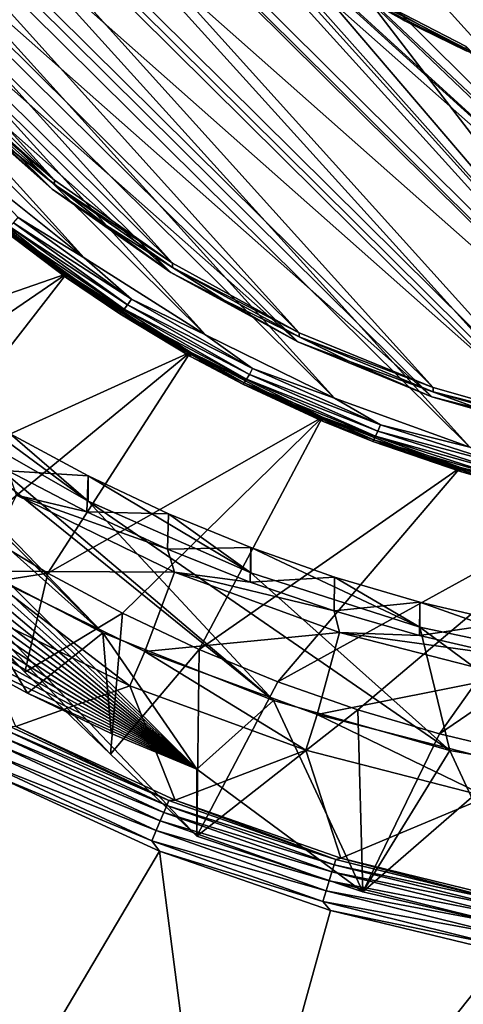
# Model space of a CAD drawing. Header units: metres. Extents: x -102 to 72, y -265 to 72.
# Tile 15 of 256: x -5.56 to -2.62, y -259.81 to -253.3. Entities that reach past the tile are written whole.
import ezdxf

# ---------------------------------------------------------------- set-up
doc = ezdxf.new("R2010")
doc.units = ezdxf.units.M
doc.layers.add('solid_20661094', color=7, linetype='CONTINUOUS')

msp = doc.modelspace()

# ---------------------------------------------------------------- linework, layer by layer
at = {"layer": 'solid_20661094'}
for points in [[(-5.789651, -261.588593, 48.430233), (-5.554532, -22.319212, 48.439766), (-7.353188, -21.792904, 48.356762)], [(-5.789651, -261.588593, 48.430233), (-0.005482, -261.709137, 48.549999), (-5.554532, -22.319212, 48.439766)], [(-0.005482, -261.709137, 48.549999), (-3.721903, -22.696859, 48.500515), (-5.554532, -22.319212, 48.439766)], [(-0.005482, -261.709137, 48.549999), (-1.866651, -22.924128, 48.537552), (-3.721903, -22.696859, 48.500515)], [(-5.51708, -241.006256, 14.571401), (6.22254, -253.957321, 16.391552), (-6.22254, -241.633347, 14.659532)], [(-5.51708, -241.006256, 14.571401), (6.855815, -253.258698, 16.293367), (6.22254, -253.957321, 16.391552)], [(5.51708, -254.584396, 16.479683), (-6.855815, -242.33197, 14.757717), (-6.22254, -241.633347, 14.659532)], [(6.22254, -253.957321, 16.391552), (5.51708, -254.584396, 16.479683), (-6.22254, -241.633347, 14.659532)], [(4.743692, -255.135178, 16.557089), (-7.412007, -243.097855, 14.865355), (-6.855815, -242.33197, 14.757717)], [(5.51708, -254.584396, 16.479683), (4.743692, -255.135178, 16.557089), (-6.855815, -242.33197, 14.757717)], [(3.913751, -255.600418, 16.622475), (-7.881811, -243.919724, 14.980861), (-7.412007, -243.097855, 14.865355)], [(4.743692, -255.135178, 16.557089), (3.913751, -255.600418, 16.622475), (-7.412007, -243.097855, 14.865355)], [(3.038593, -255.973709, 16.674938), (-8.258773, -244.786377, 15.10266), (-7.881811, -243.919724, 14.980861)], [(3.913751, -255.600418, 16.622475), (3.038593, -255.973709, 16.674938), (-7.881811, -243.919724, 14.980861)], [(2.127528, -256.25119, 16.713934), (-8.538963, -245.688583, 15.229458), (-8.258773, -244.786377, 15.10266)], [(3.038593, -255.973709, 16.674938), (2.127528, -256.25119, 16.713934), (-8.258773, -244.786377, 15.10266)], [(1.191348, -256.429474, 16.738989), (-8.718993, -246.615646, 15.359749), (-8.538963, -245.688583, 15.229458)], [(2.127528, -256.25119, 16.713934), (1.191348, -256.429474, 16.738989), (-8.538963, -245.688583, 15.229458)], [(0.241337, -256.506409, 16.749804), (-8.796691, -247.556412, 15.491964), (-8.718993, -246.615646, 15.359749)], [(1.191348, -256.429474, 16.738989), (0.241337, -256.506409, 16.749804), (-8.718993, -246.615646, 15.359749)], [(-0.711562, -256.481171, 16.746254), (-8.771178, -248.500031, 15.624581), (-8.796691, -247.556412, 15.491964)], [(0.241337, -256.506409, 16.749804), (-0.711562, -256.481171, 16.746254), (-8.796691, -247.556412, 15.491964)], [(-4.490127, -252.186096, 16.546555), (-0.957319, -256.153229, 17.104097), (-8.549999, -247.739685, 15.921653)], [(-0.957319, -256.153229, 17.104097), (-8.496236, -248.687668, 16.054882), (-8.549999, -247.739685, 15.921653)], [(-1.656131, -256.353973, 16.72838), (-8.642744, -249.43541, 15.75604), (-8.771178, -248.500031, 15.624581)], [(-0.711562, -256.481171, 16.746254), (-1.656131, -256.353973, 16.72838), (-8.771178, -248.500031, 15.624581)], [(-1.902574, -255.994171, 17.081745), (-8.335628, -249.623718, 16.186436), (-8.496236, -248.687668, 16.054882)], [(-0.957319, -256.153229, 17.104097), (-1.902574, -255.994171, 17.081745), (-8.496236, -248.687668, 16.054882)], [(-0.959889, -256.216583, 16.817095), (-8.519043, -248.730988, 15.765064), (-8.358005, -249.669556, 15.896972)], [(-0.000025, -256.269958, 16.824598), (-8.519043, -248.730988, 15.765064), (-0.959889, -256.216583, 16.817095)], [(-4.473897, -252.2108, 16.25412), (-8.519043, -248.730988, 15.765064), (-0.000025, -256.269958, 16.824598)], [(-2.581267, -256.126373, 16.696392), (-8.412891, -250.351547, 15.884793), (-8.642744, -249.43541, 15.75604)], [(-1.656131, -256.353973, 16.72838), (-2.581267, -256.126373, 16.696392), (-8.642744, -249.43541, 15.75604)], [(-2.823902, -255.731323, 17.044804), (-8.070195, -250.536087, 16.314661), (-8.335628, -249.623718, 16.186436)], [(-1.902574, -255.994171, 17.081745), (-2.823902, -255.731323, 17.044804), (-8.335628, -249.623718, 16.186436)], [(-1.907681, -256.057098, 16.794683), (-8.358005, -249.669556, 15.896972), (-8.091859, -250.584366, 16.025539)], [(-0.959889, -256.216583, 16.817095), (-8.358005, -249.669556, 15.896972), (-1.907681, -256.057098, 16.794683)], [(-3.476111, -255.800995, 16.650665), (-8.08432, -251.237671, 16.009331), (-8.412891, -250.351547, 15.884793)], [(-2.581267, -256.126373, 16.696392), (-3.476111, -255.800995, 16.650665), (-8.412891, -250.351547, 15.884793)], [(-3.709717, -255.367966, 16.993738), (-7.703276, -251.413284, 16.437943), (-8.070195, -250.536087, 16.314661)], [(-2.823902, -255.731323, 17.044804), (-3.709717, -255.367966, 16.993738), (-8.070195, -250.536087, 16.314661)], [(-2.831482, -255.793549, 16.757643), (-8.091859, -250.584366, 16.025539), (-7.723955, -251.463928, 16.149153)], [(-1.907681, -256.057098, 16.794683), (-8.091859, -250.584366, 16.025539), (-2.831482, -255.793549, 16.757643)], [(-4.330153, -255.381699, 16.591736), (-7.660892, -252.083405, 16.128191), (-8.08432, -251.237671, 16.009331)], [(-3.476111, -255.800995, 16.650665), (-4.330153, -255.381699, 16.591736), (-8.08432, -251.237671, 16.009331)], [(-4.548881, -254.908691, 16.929192), (-7.239485, -252.244278, 16.554731), (-7.703276, -251.413284, 16.437943)], [(-3.709717, -255.367966, 16.993738), (-4.548881, -254.908691, 16.929192), (-7.703276, -251.413284, 16.437943)], [(-10.904042, -251.518112, 25.036209), (-5.010169, -257.354614, 25.856478), (-7.954952, -254.434219, 25.446043)], [(-10.904042, -251.518112, 25.036209), (-10.341203, -252.585098, 25.186165), (-5.010169, -257.354614, 25.856478)], [(-3.719676, -255.42923, 16.70644), (-7.723955, -251.463928, 16.149153), (-7.258919, -252.29715, 16.266254)], [(-2.831482, -255.793549, 16.757643), (-7.723955, -251.463928, 16.149153), (-3.719676, -255.42923, 16.70644)], [(-11.169339, -251.541199, 20.394249), (-6.090522, -257.072723, 17.528303), (-5.52705, -257.61499, 17.718485)], [(-11.169339, -251.541199, 20.394249), (-5.52705, -257.61499, 17.718485), (-4.960192, -258.156403, 17.939299)], [(-11.169339, -251.541199, 20.394249), (-4.960192, -258.156403, 17.939299), (-4.38701, -258.69986, 18.190784)], [(-4.38701, -258.257538, 21.338165), (-11.169339, -251.541199, 20.394249), (-4.38701, -258.69986, 18.190784)], [(-4.38701, -258.257538, 21.338165), (-10.929265, -252.103577, 20.473286), (-11.169339, -251.541199, 20.394249)], [(-4.38701, -258.257538, 21.338165), (-10.660213, -252.653244, 20.550535), (-10.929265, -252.103577, 20.473286)], [(-5.133378, -254.873383, 16.520298), (-7.147577, -252.878799, 16.239977), (-7.660892, -252.083405, 16.128191)], [(-4.330153, -255.381699, 16.591736), (-5.133378, -254.873383, 16.520298), (-7.660892, -252.083405, 16.128191)], [(-4.490127, -252.186096, 16.546555), (-3.916167, -252.689621, 16.617321), (-0.957319, -256.153229, 17.104097)], [(-4.473897, -252.2108, 16.25412), (-0.000025, -256.269958, 16.824598), (-3.902012, -252.712524, 16.324631)], [(-4.561092, -254.968719, 16.64172), (-7.258919, -252.29715, 16.266254), (-6.7026, -253.073578, 16.375376)], [(-3.719676, -255.42923, 16.70644), (-7.258919, -252.29715, 16.266254), (-4.561092, -254.968719, 16.64172)], [(-5.33084, -254.359268, 16.851973), (-6.684655, -253.018631, 16.663559), (-7.239485, -252.244278, 16.554731)], [(-4.548881, -254.908691, 16.929192), (-5.33084, -254.359268, 16.851973), (-7.239485, -252.244278, 16.554731)], [(-10.341203, -252.585098, 25.186165), (-6.087646, -256.797241, 25.778145), (-5.010169, -257.354614, 25.856478)], [(-4.38701, -258.257538, 21.338165), (-10.363208, -253.188126, 20.625708), (-10.660213, -252.653244, 20.550535)], [(-3.916167, -252.689621, 16.617321), (-3.285102, -253.120987, 16.677944), (-0.957319, -256.153229, 17.104097)], [(-3.902012, -252.712524, 16.324631), (-0.000025, -256.269958, 16.824598), (-3.273228, -253.142319, 16.385035)], [(-5.133378, -254.873383, 16.520298), (-5.876364, -254.282028, 16.437187), (-7.147577, -252.878799, 16.239977)], [(-3.010949, -253.30397, 16.453318), (-3.63887, -252.920441, 16.399414), (-3.273228, -253.142319, 16.385035)], [(-3.285095, -253.148819, 16.479891), (-3.63887, -252.920441, 16.399414), (-3.010949, -253.30397, 16.453318)], [(-5.33084, -254.359268, 16.851973), (-6.045762, -253.726593, 16.763056), (-6.684655, -253.018631, 16.663559)], [(-5.34515, -254.417816, 16.564295), (-6.7026, -253.073578, 16.375376), (-6.061991, -253.783447, 16.47514)], [(-4.561092, -254.968719, 16.64172), (-6.7026, -253.073578, 16.375376), (-5.34515, -254.417816, 16.564295)], [(-3.285102, -253.120987, 16.677944), (-2.606133, -253.473862, 16.727539), (-0.000025, -256.206451, 17.11158)], [(-3.285102, -253.120987, 16.677944), (-0.000025, -256.206451, 17.11158), (-0.957319, -256.153229, 17.104097)], [(-3.285102, -253.120987, 16.677944), (-3.285095, -253.148819, 16.479891), (-2.606121, -253.501709, 16.529486)], [(-3.285102, -253.120987, 16.677944), (-2.606121, -253.501709, 16.529486), (-2.606133, -253.473862, 16.727539)], [(-2.606121, -253.501709, 16.529486), (-3.285095, -253.148819, 16.479891), (-3.010949, -253.30397, 16.453318)], [(-3.273228, -253.142319, 16.385035), (-0.000025, -256.269958, 16.824598), (-2.596713, -253.493927, 16.43445)], [(-3.010949, -253.30397, 16.453318), (-3.273228, -253.142319, 16.385035), (-2.596713, -253.493927, 16.43445)], [(-4.38701, -258.257538, 21.338165), (-10.038675, -253.707474, 20.698698), (-10.363208, -253.188126, 20.625708)], [(-2.342309, -253.612732, 16.49671), (-3.010949, -253.30397, 16.453318), (-2.596713, -253.493927, 16.43445)], [(-2.606121, -253.501709, 16.529486), (-3.010949, -253.30397, 16.453318), (-2.342309, -253.612732, 16.49671)], [(-4.38701, -258.257538, 21.338165), (-9.687625, -254.209625, 20.769272), (-10.038675, -253.707474, 20.698698)], [(-5.33084, -254.359268, 16.851973), (-6.045763, -253.754425, 16.565002), (-6.045762, -253.726593, 16.763056)], [(-5.34515, -254.417816, 16.564295), (-6.061991, -253.783447, 16.47514), (-5.713474, -254.080734, 16.562483)], [(-6.045763, -253.754425, 16.565002), (-5.330838, -254.3871, 16.653921), (-5.713474, -254.080734, 16.562483)], [(-5.33084, -254.359268, 16.851973), (-5.330838, -254.3871, 16.653921), (-6.045763, -253.754425, 16.565002)], [(-5.34515, -254.417816, 16.564295), (-5.713474, -254.080734, 16.562483), (-4.991421, -254.655487, 16.643259)], [(-5.330838, -254.3871, 16.653921), (-4.991421, -254.655487, 16.643259), (-5.713474, -254.080734, 16.562483)], [(-4.38701, -258.257538, 21.338165), (-9.311195, -254.693008, 20.837206), (-9.687625, -254.209625, 20.769272)], [(-5.570468, -254.6064, 16.489603), (-5.876364, -254.282028, 16.437187), (-5.133378, -254.873383, 16.520298)], [(-6.010094, -254.373627, 16.853992), (-5.250566, -254.97821, 16.938961), (-7.193204, -255.650681, 17.03347)], [(-5.250551, -255.006058, 16.74091), (-5.250566, -254.97821, 16.938961), (-6.010094, -254.373627, 16.853992)], [(-5.250551, -255.006058, 16.74091), (-6.010094, -254.373627, 16.853992), (-6.01009, -254.401474, 16.655939)], [(-4.548881, -254.908691, 16.929192), (-5.330838, -254.3871, 16.653921), (-5.33084, -254.359268, 16.851973)], [(-5.330838, -254.3871, 16.653921), (-4.548874, -254.936539, 16.731138), (-4.991421, -254.655487, 16.643259)], [(-4.548881, -254.908691, 16.929192), (-4.548874, -254.936539, 16.731138), (-5.330838, -254.3871, 16.653921)], [(-5.010169, -257.354614, 25.856478), (-7.079743, -255.214584, 25.555716), (-7.954952, -254.434219, 25.446043)], [(-5.250551, -255.006058, 16.74091), (-6.01009, -254.401474, 16.655939), (-5.659595, -254.695709, 16.64502)], [(-4.561092, -254.968719, 16.64172), (-5.34515, -254.417816, 16.564295), (-4.991421, -254.655487, 16.643259)], [(-5.626972, -254.668304, 16.550554), (-5.600866, -254.640793, 16.514587), (-4.847213, -255.183029, 16.590794)], [(-5.600866, -254.640793, 16.514587), (-5.570468, -254.6064, 16.489603), (-4.820906, -255.145691, 16.565395)], [(-4.847213, -255.183029, 16.590794), (-5.600866, -254.640793, 16.514587), (-4.820906, -255.145691, 16.565395)], [(-4.820906, -255.145691, 16.565395), (-5.570468, -254.6064, 16.489603), (-5.133378, -254.873383, 16.520298)], [(-4.38701, -258.257538, 21.338165), (-8.909913, -255.156906, 20.902403), (-9.311195, -254.693008, 20.837206)], [(-4.887144, -255.233719, 16.671877), (-5.659595, -254.695709, 16.64502), (-5.647005, -254.687027, 16.595043)], [(-5.250551, -255.006058, 16.74091), (-5.659595, -254.695709, 16.64502), (-4.89804, -255.243622, 16.722023)], [(-4.887144, -255.233719, 16.671877), (-4.89804, -255.243622, 16.722023), (-5.659595, -254.695709, 16.64502)], [(-5.647005, -254.687027, 16.595043), (-5.626972, -254.668304, 16.550554), (-4.869807, -255.213058, 16.627115)], [(-4.887144, -255.233719, 16.671877), (-5.647005, -254.687027, 16.595043), (-4.869807, -255.213058, 16.627115)], [(-4.869807, -255.213058, 16.627115), (-5.626972, -254.668304, 16.550554), (-4.847213, -255.183029, 16.590794)], [(-4.561092, -254.968719, 16.64172), (-4.991421, -254.655487, 16.643259), (-4.210848, -255.149567, 16.712698)], [(-4.548874, -254.936539, 16.731138), (-4.210848, -255.149567, 16.712698), (-4.991421, -254.655487, 16.643259)], [(-4.820906, -255.145691, 16.565395), (-5.133378, -254.873383, 16.520298), (-4.330153, -255.381699, 16.591736)], [(-3.709717, -255.367966, 16.993738), (-4.548874, -254.936539, 16.731138), (-4.548881, -254.908691, 16.929192)], [(-3.719676, -255.42923, 16.70644), (-4.561092, -254.968719, 16.64172), (-4.210848, -255.149567, 16.712698)], [(-4.548874, -254.936539, 16.731138), (-3.709706, -255.395813, 16.795685), (-4.210848, -255.149567, 16.712698)], [(-3.709717, -255.367966, 16.993738), (-3.709706, -255.395813, 16.795685), (-4.548874, -254.936539, 16.731138)], [(-5.250566, -254.97821, 16.938961), (-6.765086, -256.012756, 17.084358), (-7.193204, -255.650681, 17.03347)], [(-5.250566, -254.97821, 16.938961), (-6.318757, -256.351898, 17.132021), (-6.765086, -256.012756, 17.084358)], [(-5.250566, -254.97821, 16.938961), (-4.429477, -255.49794, 17.012003), (-6.318757, -256.351898, 17.132021)], [(-4.429455, -255.525787, 16.813951), (-4.429477, -255.49794, 17.012003), (-5.250566, -254.97821, 16.938961)], [(-4.429455, -255.525787, 16.813951), (-5.250566, -254.97821, 16.938961), (-5.250551, -255.006058, 16.74091)], [(-4.429455, -255.525787, 16.813951), (-5.250551, -255.006058, 16.74091), (-4.89804, -255.243622, 16.722023)], [(-4.38701, -258.257538, 21.338165), (-8.485281, -255.599594, 20.964617), (-8.909913, -255.156906, 20.902403)], [(-4.847213, -255.183029, 16.590794), (-4.820906, -255.145691, 16.565395), (-4.018525, -255.604431, 16.629868)], [(-4.018525, -255.604431, 16.629868), (-4.820906, -255.145691, 16.565395), (-4.330153, -255.381699, 16.591736)], [(-3.719676, -255.42923, 16.70644), (-4.210848, -255.149567, 16.712698), (-3.380906, -255.557175, 16.769983)], [(-3.709706, -255.395813, 16.795685), (-3.380906, -255.557175, 16.769983), (-4.210848, -255.149567, 16.712698)], [(-3.881155, -257.801208, 25.919243), (-6.127174, -255.899918, 25.652033), (-7.079743, -255.214584, 25.555716)], [(-5.010169, -257.354614, 25.856478), (-3.881155, -257.801208, 25.919243), (-7.079743, -255.214584, 25.555716)], [(-4.073738, -255.698776, 16.737236), (-4.89804, -255.243622, 16.722023), (-4.887144, -255.233719, 16.671877)], [(-4.887144, -255.233719, 16.671877), (-4.869807, -255.213058, 16.627115), (-4.059287, -255.676453, 16.692242)], [(-4.073738, -255.698776, 16.737236), (-4.887144, -255.233719, 16.671877), (-4.059287, -255.676453, 16.692242)], [(-4.869807, -255.213058, 16.627115), (-4.847213, -255.183029, 16.590794), (-4.040454, -255.644272, 16.655619)], [(-4.059287, -255.676453, 16.692242), (-4.869807, -255.213058, 16.627115), (-4.040454, -255.644272, 16.655619)], [(-4.040454, -255.644272, 16.655619), (-4.847213, -255.183029, 16.590794), (-4.018525, -255.604431, 16.629868)], [(-4.429455, -255.525787, 16.813951), (-4.89804, -255.243622, 16.722023), (-4.08282, -255.709702, 16.787527)], [(-4.073738, -255.698776, 16.737236), (-4.08282, -255.709702, 16.787527), (-4.89804, -255.243622, 16.722023)], [(-4.018525, -255.604431, 16.629868), (-4.330153, -255.381699, 16.591736), (-3.476111, -255.800995, 16.650665)], [(-2.831482, -255.793549, 16.757643), (-3.719676, -255.42923, 16.70644), (-3.380906, -255.557175, 16.769983)], [(-2.823902, -255.731323, 17.044804), (-3.709706, -255.395813, 16.795685), (-3.709717, -255.367966, 16.993738)], [(-3.709706, -255.395813, 16.795685), (-2.823886, -255.759155, 16.84675), (-3.380906, -255.557175, 16.769983)], [(-2.823902, -255.731323, 17.044804), (-2.823886, -255.759155, 16.84675), (-3.709706, -255.395813, 16.795685)], [(-4.429477, -255.49794, 17.012003), (-5.854853, -256.667633, 17.176395), (-6.318757, -256.351898, 17.132021)], [(-4.429477, -255.49794, 17.012003), (-5.374887, -256.958893, 17.217327), (-5.854853, -256.667633, 17.176395)], [(-4.429477, -255.49794, 17.012003), (-3.556449, -255.926712, 17.072264), (-5.374887, -256.958893, 17.217327)], [(-3.556427, -255.954559, 16.874212), (-3.556449, -255.926712, 17.072264), (-4.429477, -255.49794, 17.012003)], [(-3.556427, -255.954559, 16.874212), (-4.429477, -255.49794, 17.012003), (-4.429455, -255.525787, 16.813951)], [(-3.556427, -255.954559, 16.874212), (-4.429455, -255.525787, 16.813951), (-4.08282, -255.709702, 16.787527)], [(-2.831482, -255.793549, 16.757643), (-3.380906, -255.557175, 16.769983), (-2.511327, -255.87352, 16.814444)], [(-2.823886, -255.759155, 16.84675), (-2.511327, -255.87352, 16.814444), (-3.380906, -255.557175, 16.769983)], [(-4.38701, -258.257538, 21.338165), (-8.038249, -256.020081, 21.023714), (-8.485281, -255.599594, 20.964617)], [(-4.040454, -255.644272, 16.655619), (-4.018525, -255.604431, 16.629868), (-3.172116, -255.977615, 16.682314)], [(-3.172116, -255.977615, 16.682314), (-4.018525, -255.604431, 16.629868), (-3.476111, -255.800995, 16.650665)], [(-4.073738, -255.698776, 16.737236), (-4.059287, -255.676453, 16.692242), (-3.204292, -256.053406, 16.74522)], [(-4.059287, -255.676453, 16.692242), (-4.040454, -255.644272, 16.655619), (-3.189426, -256.019501, 16.708351)], [(-3.204292, -256.053406, 16.74522), (-4.059287, -255.676453, 16.692242), (-3.189426, -256.019501, 16.708351)], [(-3.189426, -256.019501, 16.708351), (-4.040454, -255.644272, 16.655619), (-3.172116, -255.977615, 16.682314)], [(-5.107462, -256.482941, 25.733969), (-5.62491, -256.03772, 26.88319), (-6.127194, -255.73291, 26.840353)], [(-6.127174, -255.899918, 25.652033), (-5.107462, -256.482941, 25.733969), (-6.127194, -255.73291, 26.840353)], [(-3.2157, -256.077087, 16.790403), (-4.08282, -255.709702, 16.787527), (-4.073738, -255.698776, 16.737236)], [(-3.556427, -255.954559, 16.874212), (-4.08282, -255.709702, 16.787527), (-3.222869, -256.088867, 16.840813)], [(-3.2157, -256.077087, 16.790403), (-3.222869, -256.088867, 16.840813), (-4.08282, -255.709702, 16.787527)], [(-3.2157, -256.077087, 16.790403), (-4.073738, -255.698776, 16.737236), (-3.204292, -256.053406, 16.74522)], [(-1.902574, -255.994171, 17.081745), (-2.823886, -255.759155, 16.84675), (-2.823902, -255.731323, 17.044804)], [(-3.172116, -255.977615, 16.682314), (-3.476111, -255.800995, 16.650665), (-2.581267, -256.126373, 16.696392)], [(-1.907681, -256.057098, 16.794683), (-2.831482, -255.793549, 16.757643), (-2.511327, -255.87352, 16.814444)], [(-2.823886, -255.759155, 16.84675), (-1.902554, -256.022003, 16.883692), (-2.511327, -255.87352, 16.814444)], [(-1.902574, -255.994171, 17.081745), (-1.902554, -256.022003, 16.883692), (-2.823886, -255.759155, 16.84675)], [(-3.881155, -257.801208, 25.919243), (-5.107462, -256.482941, 25.733969), (-6.127174, -255.899918, 25.652033)], [(-3.556449, -255.926712, 17.072264), (-4.880458, -257.224731, 17.25469), (-5.374887, -256.958893, 17.217327)], [(-3.556449, -255.926712, 17.072264), (-4.372338, -257.464722, 17.28842), (-4.880458, -257.224731, 17.25469)], [(-3.556449, -255.926712, 17.072264), (-2.641711, -256.259491, 17.119034), (-4.372338, -257.464722, 17.28842)], [(-2.641703, -256.287354, 16.92098), (-2.641711, -256.259491, 17.119034), (-3.556449, -255.926712, 17.072264)], [(-2.641703, -256.287354, 16.92098), (-3.556449, -255.926712, 17.072264), (-3.556427, -255.954559, 16.874212)], [(-2.641703, -256.287354, 16.92098), (-3.556427, -255.954559, 16.874212), (-3.222869, -256.088867, 16.840813)], [(-3.189426, -256.019501, 16.708351), (-3.172116, -255.977615, 16.682314), (-2.290953, -256.261139, 16.72216)], [(-2.290953, -256.261139, 16.72216), (-3.172116, -255.977615, 16.682314), (-2.581267, -256.126373, 16.696392)], [(-4.38701, -258.257538, 21.338165), (-7.569785, -256.41748, 21.079563), (-8.038249, -256.020081, 21.023714)], [(-5.62491, -256.03772, 26.88319), (-5.107483, -256.315918, 26.922289), (-5.636268, -256.281433, 27.169901)], [(-5.107462, -256.482941, 25.733969), (-5.107483, -256.315918, 26.922289), (-5.62491, -256.03772, 26.88319)], [(-2.32243, -256.364502, 16.830797), (-3.222869, -256.088867, 16.840813), (-3.2157, -256.077087, 16.790403)], [(-3.2157, -256.077087, 16.790403), (-3.204292, -256.053406, 16.74522), (-2.314191, -256.339813, 16.785471)], [(-2.32243, -256.364502, 16.830797), (-3.2157, -256.077087, 16.790403), (-2.314191, -256.339813, 16.785471)], [(-3.204292, -256.053406, 16.74522), (-3.189426, -256.019501, 16.708351), (-2.303454, -256.304565, 16.748415)], [(-2.314191, -256.339813, 16.785471), (-3.204292, -256.053406, 16.74522), (-2.303454, -256.304565, 16.748415)], [(-2.303454, -256.304565, 16.748415), (-3.189426, -256.019501, 16.708351), (-2.290953, -256.261139, 16.72216)], [(-2.641703, -256.287354, 16.92098), (-3.222869, -256.088867, 16.840813), (-2.327608, -256.376923, 16.881298)], [(-2.32243, -256.364502, 16.830797), (-2.327608, -256.376923, 16.881298), (-3.222869, -256.088867, 16.840813)], [(-2.641711, -256.259491, 17.119034), (-3.852432, -257.677979, 17.31839), (-4.372338, -257.464722, 17.28842)], [(-2.641711, -256.259491, 17.119034), (-1.695993, -256.492401, 17.151766), (-3.852432, -257.677979, 17.31839)], [(-1.696008, -256.520233, 16.953712), (-1.695993, -256.492401, 17.151766), (-2.641711, -256.259491, 17.119034)], [(-1.696008, -256.520233, 16.953712), (-2.641711, -256.259491, 17.119034), (-2.641703, -256.287354, 16.92098)], [(-5.636268, -256.281433, 27.169901), (-5.115649, -256.554169, 27.208233), (-5.580976, -256.444244, 26.233444)], [(-5.107483, -256.315918, 26.922289), (-5.115649, -256.554169, 27.208233), (-5.636268, -256.281433, 27.169901)], [(-5.107483, -256.315918, 26.922289), (-4.575732, -256.567078, 26.957588), (-5.115649, -256.554169, 27.208233)], [(-4.031628, -256.957275, 25.800632), (-4.575732, -256.567078, 26.957588), (-5.107483, -256.315918, 26.922289)], [(-5.107462, -256.482941, 25.733969), (-4.031628, -256.957275, 25.800632), (-5.107483, -256.315918, 26.922289)], [(-1.696008, -256.520233, 16.953712), (-2.641703, -256.287354, 16.92098), (-2.327608, -256.376923, 16.881298)], [(-4.38701, -258.257538, 21.338165), (-7.081661, -256.790222, 21.131952), (-7.569785, -256.41748, 21.079563)], [(-4.535116, -256.952271, 26.304844), (-5.823627, -256.946747, 25.799152), (-5.580976, -256.444244, 26.233444)], [(-4.581613, -256.800171, 27.242805), (-4.535116, -256.952271, 26.304844), (-5.580976, -256.444244, 26.233444)], [(-5.115649, -256.554169, 27.208233), (-4.581613, -256.800171, 27.242805), (-5.580976, -256.444244, 26.233444)], [(-2.712511, -258.132355, 25.965778), (-4.031628, -256.957275, 25.800632), (-5.107462, -256.482941, 25.733969)], [(-3.881155, -257.801208, 25.919243), (-2.712511, -258.132355, 25.965778), (-5.107462, -256.482941, 25.733969)], [(-1.695993, -256.492401, 17.151766), (-3.321973, -257.864014, 17.344534), (-3.852432, -257.677979, 17.31839)], [(-1.695993, -256.492401, 17.151766), (-2.782198, -258.022339, 17.366785), (-3.321973, -257.864014, 17.344534)], [(-1.695993, -256.492401, 17.151766), (-0.730402, -256.622681, 17.170074), (-2.782198, -258.022339, 17.366785)], [(-4.575732, -256.567078, 26.957588), (-4.581613, -256.800171, 27.242805), (-5.115649, -256.554169, 27.208233)], [(-4.575732, -256.567078, 26.957588), (-4.031644, -256.790253, 26.988953), (-4.581613, -256.800171, 27.242805)], [(-4.031628, -256.957275, 25.800632), (-4.031644, -256.790253, 26.988953), (-4.575732, -256.567078, 26.957588)], [(-6.090522, -257.072723, 17.528303), (-5.854853, -256.667633, 17.176395), (-5.374887, -256.958893, 17.217327)], [(-0.730402, -256.622681, 17.170074), (-2.23508, -258.152405, 17.385065), (-2.782198, -258.022339, 17.366785)], [(-4.38701, -258.257538, 21.338165), (-6.574573, -257.137878, 21.180809), (-7.081661, -256.790222, 21.131952)], [(-5.509978, -257.753357, 21.267309), (-5.010169, -257.354614, 25.856478), (-6.087646, -256.797241, 25.778145)], [(-5.509978, -257.753357, 21.267309), (-6.087646, -256.797241, 25.778145), (-6.050118, -257.459229, 21.225975)], [(-4.031644, -256.790253, 26.988953), (-4.035558, -257.018768, 27.273525), (-4.581613, -256.800171, 27.242805)], [(-4.581613, -256.800171, 27.242805), (-4.035558, -257.018768, 27.273525), (-4.535116, -256.952271, 26.304844)], [(-4.031644, -256.790253, 26.988953), (-3.476509, -256.984924, 27.016314), (-4.035558, -257.018768, 27.273525)], [(-2.91161, -257.317627, 25.851278), (-3.476509, -256.984924, 27.016314), (-4.031644, -256.790253, 26.988953)], [(-4.031628, -256.957275, 25.800632), (-2.91161, -257.317627, 25.851278), (-4.031644, -256.790253, 26.988953)], [(-5.52705, -257.61499, 17.718485), (-6.090522, -257.072723, 17.528303), (-5.374887, -256.958893, 17.217327)], [(-5.823627, -256.946747, 25.799152), (-4.830861, -257.704376, 25.905632), (-5.944936, -257.163208, 25.829576)], [(-5.823627, -256.946747, 25.799152), (-4.732308, -257.476837, 25.873655), (-4.830861, -257.704376, 25.905632)], [(-4.535116, -256.952271, 26.304844), (-4.732308, -257.476837, 25.873655), (-5.823627, -256.946747, 25.799152)], [(-5.52705, -257.61499, 17.718485), (-5.374887, -256.958893, 17.217327), (-4.880458, -257.224731, 17.25469)], [(-3.442715, -257.352905, 26.361151), (-4.732308, -257.476837, 25.873655), (-4.535116, -256.952271, 26.304844)], [(-3.478917, -257.209381, 27.300316), (-3.442715, -257.352905, 26.361151), (-4.535116, -256.952271, 26.304844)], [(-4.035558, -257.018768, 27.273525), (-3.478917, -257.209381, 27.300316), (-4.535116, -256.952271, 26.304844)], [(-3.476509, -256.984924, 27.016314), (-3.478917, -257.209381, 27.300316), (-4.035558, -257.018768, 27.273525)], [(-2.712511, -258.132355, 25.965778), (-2.91161, -257.317627, 25.851278), (-4.031628, -256.957275, 25.800632)], [(-3.476509, -256.984924, 27.016314), (-2.911623, -257.150635, 27.0396), (-3.478917, -257.209381, 27.300316)], [(-2.91161, -257.317627, 25.851278), (-2.911623, -257.150635, 27.0396), (-3.476509, -256.984924, 27.016314)], [(-4.38701, -258.257538, 21.338165), (-6.050118, -257.459229, 21.225975), (-6.574573, -257.137878, 21.180809)], [(-5.944936, -257.163208, 25.829576), (-4.830861, -257.704376, 25.905632), (-5.58634, -257.97467, 21.430376)], [(-2.911623, -257.150635, 27.0396), (-2.913152, -257.371521, 27.323105), (-3.478917, -257.209381, 27.300316)], [(-2.911623, -257.150635, 27.0396), (-2.33905, -257.286743, 27.058731), (-2.913152, -257.371521, 27.323105)], [(-1.759924, -257.560028, 25.885347), (-2.33905, -257.286743, 27.058731), (-2.911623, -257.150635, 27.0396)], [(-2.91161, -257.317627, 25.851278), (-1.759924, -257.560028, 25.885347), (-2.911623, -257.150635, 27.0396)], [(-4.960192, -258.156403, 17.939299), (-5.52705, -257.61499, 17.718485), (-4.880458, -257.224731, 17.25469)], [(-4.960192, -258.156403, 17.939299), (-4.880458, -257.224731, 17.25469), (-4.372338, -257.464722, 17.28842)], [(-3.478917, -257.209381, 27.300316), (-2.913152, -257.371521, 27.323105), (-3.442715, -257.352905, 26.361151)], [(-2.33905, -257.286743, 27.058731), (-2.339744, -257.504791, 27.341831), (-2.913152, -257.371521, 27.323105)], [(-1.516112, -258.344696, 25.995623), (-1.759924, -257.560028, 25.885347), (-2.91161, -257.317627, 25.851278)], [(-2.712511, -258.132355, 25.965778), (-1.516112, -258.344696, 25.995623), (-2.91161, -257.317627, 25.851278)], [(-4.954913, -258.019806, 21.304754), (-5.010169, -257.354614, 25.856478), (-5.509978, -257.753357, 21.267309)], [(-4.38701, -258.257538, 21.338165), (-3.881155, -257.801208, 25.919243), (-5.010169, -257.354614, 25.856478)], [(-4.38701, -258.257538, 21.338165), (-5.010169, -257.354614, 25.856478), (-4.954913, -258.019806, 21.304754)], [(-3.442715, -257.352905, 26.361151), (-3.592422, -257.894928, 25.932411), (-4.732308, -257.476837, 25.873655)], [(-2.314975, -257.642059, 26.401789), (-3.592422, -257.894928, 25.932411), (-3.442715, -257.352905, 26.361151)], [(-2.339744, -257.504791, 27.341831), (-2.314975, -257.642059, 26.401789), (-3.442715, -257.352905, 26.361151)], [(-2.913152, -257.371521, 27.323105), (-2.339744, -257.504791, 27.341831), (-3.442715, -257.352905, 26.361151)], [(-4.38701, -258.257538, 21.338165), (-5.509978, -257.753357, 21.267309), (-6.050118, -257.459229, 21.225975)], [(-4.38701, -258.69986, 18.190784), (-4.960192, -258.156403, 17.939299), (-4.372338, -257.464722, 17.28842)], [(-4.732308, -257.476837, 25.873655), (-3.66725, -258.131134, 25.965609), (-4.830861, -257.704376, 25.905632)], [(-4.732308, -257.476837, 25.873655), (-3.592422, -257.894928, 25.932411), (-3.66725, -258.131134, 25.965609)], [(-4.38701, -258.69986, 18.190784), (-4.372338, -257.464722, 17.28842), (-3.852432, -257.677979, 17.31839)], [(-2.314975, -257.642059, 26.401789), (-2.415653, -258.196655, 25.974815), (-3.592422, -257.894928, 25.932411)], [(-4.830861, -257.704376, 25.905632), (-4.530772, -258.462219, 21.405016), (-5.58634, -257.97467, 21.430376)], [(-4.830861, -257.704376, 25.905632), (-3.66725, -258.131134, 25.965609), (-4.530772, -258.462219, 21.405016)], [(-4.38701, -258.69986, 18.190784), (-3.852432, -257.677979, 17.31839), (-3.321973, -257.864014, 17.344534)], [(-4.38701, -258.257538, 21.338165), (-4.954913, -258.019806, 21.304754), (-5.509978, -257.753357, 21.267309)], [(-4.38701, -258.257538, 21.338165), (-3.288744, -259.067444, 18.242447), (-3.881155, -257.801208, 25.919243)], [(-3.288744, -259.067444, 18.242447), (-2.712511, -258.132355, 25.965778), (-3.881155, -257.801208, 25.919243)], [(-3.288744, -259.067444, 18.242447), (-4.38701, -258.69986, 18.190784), (-3.321973, -257.864014, 17.344534)], [(-3.592422, -257.894928, 25.932411), (-2.466004, -258.439148, 26.008896), (-3.66725, -258.131134, 25.965609)], [(-3.592422, -257.894928, 25.932411), (-2.415653, -258.196655, 25.974815), (-2.466004, -258.439148, 26.008896)], [(-3.288744, -259.067444, 18.242447), (-3.321973, -257.864014, 17.344534), (-2.782198, -258.022339, 17.366785)], [(-5.634724, -257.969452, 21.360523), (-4.573251, -258.4646, 21.334814), (-5.652264, -257.999512, 21.295622)], [(-5.634724, -257.969452, 21.360523), (-5.58634, -257.97467, 21.430376), (-4.573251, -258.4646, 21.334814)], [(-5.652264, -257.999512, 21.295622), (-4.58752, -258.496735, 21.270098), (-5.676458, -258.042755, 21.241144)], [(-4.573251, -258.4646, 21.334814), (-4.58752, -258.496735, 21.270098), (-5.652264, -257.999512, 21.295622)], [(-4.573251, -258.4646, 21.334814), (-5.58634, -257.97467, 21.430376), (-4.530772, -258.462219, 21.405016)], [(-3.288744, -259.067444, 18.242447), (-2.782198, -258.022339, 17.366785), (-2.23508, -258.152405, 17.385065)], [(-5.70585, -258.096588, 21.200371), (-4.631064, -258.599243, 21.175447), (-5.738667, -258.157745, 21.175758)], [(-5.676458, -258.042755, 21.241144), (-4.607186, -258.542511, 21.215887), (-5.70585, -258.096588, 21.200371)], [(-4.607186, -258.542511, 21.215887), (-4.631064, -258.599243, 21.175447), (-5.70585, -258.096588, 21.200371)], [(-4.58752, -258.496735, 21.270098), (-4.607186, -258.542511, 21.215887), (-5.676458, -258.042755, 21.241144)], [(-5.738667, -258.157745, 21.175758), (-4.657715, -258.663483, 21.151217), (-5.772933, -258.222534, 21.168791)], [(-4.631064, -258.599243, 21.175447), (-4.657715, -258.663483, 21.151217), (-5.738667, -258.157745, 21.175758)], [(-3.66725, -258.131134, 25.965609), (-3.434626, -258.845673, 21.387627), (-4.530772, -258.462219, 21.405016)], [(-3.66725, -258.131134, 25.965609), (-2.466004, -258.439148, 26.008896), (-3.434626, -258.845673, 21.387627)], [(-2.159952, -259.328369, 18.279114), (-2.712511, -258.132355, 25.965778), (-3.288744, -259.067444, 18.242447)], [(-2.159952, -259.328369, 18.279114), (-3.288744, -259.067444, 18.242447), (-2.23508, -258.152405, 17.385065)], [(-2.159952, -259.328369, 18.279114), (-1.516112, -258.344696, 25.995623), (-2.712511, -258.132355, 25.965778)], [(-5.772933, -258.222534, 21.168791), (-4.685534, -258.731354, 21.144653), (-5.726699, -258.297943, 21.171762)], [(-4.657715, -258.663483, 21.151217), (-4.685534, -258.731354, 21.144653), (-5.772933, -258.222534, 21.168791)], [(-4.635769, -258.79837, 21.148127), (-6.374022, -261.732605, 21.762617), (-5.726699, -258.297943, 21.171762)], [(-4.685534, -258.731354, 21.144653), (-4.635769, -258.79837, 21.148127), (-5.726699, -258.297943, 21.171762)], [(-4.38701, -258.257538, 21.338165), (-4.38701, -258.69986, 18.190784), (-3.288744, -259.067444, 18.242447)], [(-4.573251, -258.4646, 21.334814), (-3.468657, -258.854889, 21.317173), (-4.58752, -258.496735, 21.270098)], [(-4.573251, -258.4646, 21.334814), (-4.530772, -258.462219, 21.405016), (-3.468657, -258.854889, 21.317173)], [(-3.468657, -258.854889, 21.317173), (-4.530772, -258.462219, 21.405016), (-3.434626, -258.845673, 21.387627)], [(-2.466004, -258.439148, 26.008896), (-2.307371, -259.121979, 21.376698), (-3.434626, -258.845673, 21.387627)], [(-4.607186, -258.542511, 21.215887), (-3.49439, -258.936432, 21.19861), (-4.631064, -258.599243, 21.175447)], [(-4.58752, -258.496735, 21.270098), (-3.479476, -258.888611, 21.252605), (-4.607186, -258.542511, 21.215887)], [(-3.479476, -258.888611, 21.252605), (-3.49439, -258.936432, 21.19861), (-4.607186, -258.542511, 21.215887)], [(-3.468657, -258.854889, 21.317173), (-3.479476, -258.888611, 21.252605), (-4.58752, -258.496735, 21.270098)], [(-4.631064, -258.599243, 21.175447), (-3.512498, -258.995422, 21.158438), (-4.657715, -258.663483, 21.151217)], [(-3.49439, -258.936432, 21.19861), (-3.512498, -258.995422, 21.158438), (-4.631064, -258.599243, 21.175447)], [(-4.657715, -258.663483, 21.151217), (-3.532711, -259.062073, 21.134508), (-4.685534, -258.731354, 21.144653)], [(-3.512498, -258.995422, 21.158438), (-3.532711, -259.062073, 21.134508), (-4.657715, -258.663483, 21.151217)], [(-4.685534, -258.731354, 21.144653), (-3.553809, -259.132355, 21.128265), (-4.635769, -258.79837, 21.148127)], [(-3.532711, -259.062073, 21.134508), (-3.553809, -259.132355, 21.128265), (-4.685534, -258.731354, 21.144653)], [(-4.635769, -258.79837, 21.148127), (-4.240351, -261.849091, 21.638456), (-6.374022, -261.732605, 21.762617)], [(-3.503952, -259.191193, 21.132202), (-4.240351, -261.849091, 21.638456), (-4.635769, -258.79837, 21.148127)], [(-3.553809, -259.132355, 21.128265), (-3.503952, -259.191193, 21.132202), (-4.635769, -258.79837, 21.148127)], [(-3.468657, -258.854889, 21.317173), (-2.330928, -259.136505, 21.306089), (-3.479476, -258.888611, 21.252605)], [(-3.468657, -258.854889, 21.317173), (-3.434626, -258.845673, 21.387627), (-2.330928, -259.136505, 21.306089)], [(-2.330928, -259.136505, 21.306089), (-3.434626, -258.845673, 21.387627), (-2.307371, -259.121979, 21.376698)], [(-3.49439, -258.936432, 21.19861), (-2.348195, -259.220581, 21.187794), (-3.512498, -258.995422, 21.158438)], [(-3.479476, -258.888611, 21.252605), (-2.338185, -259.171356, 21.241632), (-3.49439, -258.936432, 21.19861)], [(-2.338185, -259.171356, 21.241632), (-2.348195, -259.220581, 21.187794), (-3.49439, -258.936432, 21.19861)], [(-2.330928, -259.136505, 21.306089), (-2.338185, -259.171356, 21.241632), (-3.479476, -258.888611, 21.252605)], [(-3.512498, -258.995422, 21.158438), (-2.360355, -259.281219, 21.147814), (-3.532711, -259.062073, 21.134508)], [(-2.348195, -259.220581, 21.187794), (-2.360355, -259.281219, 21.147814), (-3.512498, -258.995422, 21.158438)], [(-3.532711, -259.062073, 21.134508), (-2.373931, -259.349609, 21.124105), (-3.553809, -259.132355, 21.128265)], [(-2.360355, -259.281219, 21.147814), (-2.373931, -259.349609, 21.124105), (-3.532711, -259.062073, 21.134508)], [(-3.553809, -259.132355, 21.128265), (-2.388106, -259.421631, 21.118095), (-3.503952, -259.191193, 21.132202)], [(-2.373931, -259.349609, 21.124105), (-2.388106, -259.421631, 21.118095), (-3.553809, -259.132355, 21.128265)], [(-2.3438, -259.472595, 21.122402), (-4.240351, -261.849091, 21.638456), (-3.503952, -259.191193, 21.132202)], [(-2.388106, -259.421631, 21.118095), (-2.3438, -259.472595, 21.122402), (-3.503952, -259.191193, 21.132202)], [(-2.3438, -259.472595, 21.122402), (-2.14398, -261.919189, 21.565132), (-4.240351, -261.849091, 21.638456)]]:
    msp.add_3dface(points, dxfattribs=at)

doc.saveas('drawing.dxf')
